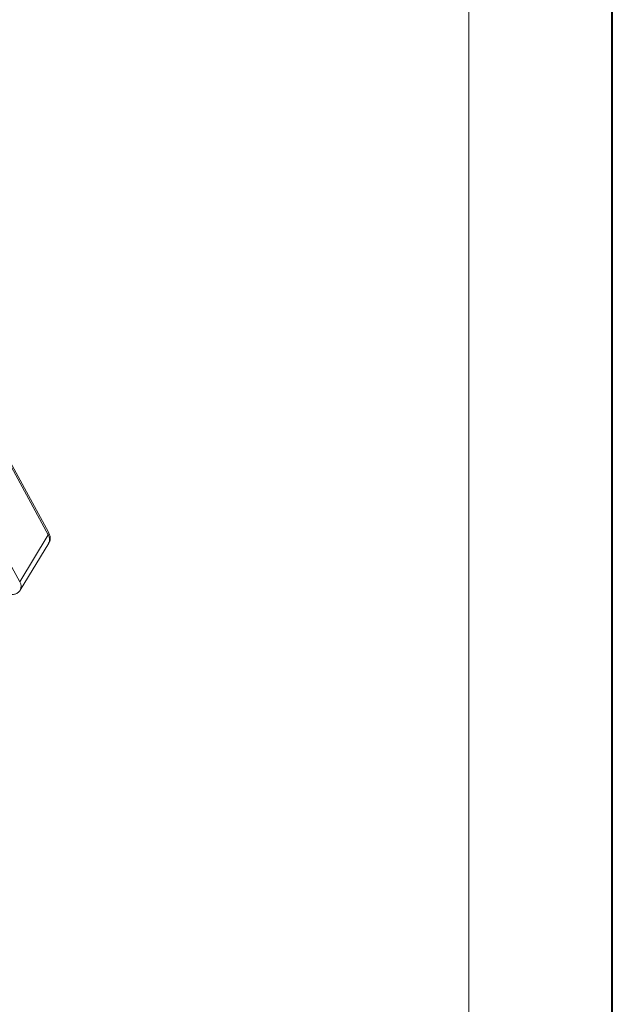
# Model space of a CAD drawing. Header units: millimetres. Extents: x -956 to 636, y -192 to 923.
# Tile 75 of 75: x 544 to 622, y 666 to 795. Entities that reach past the tile are written whole.
import ezdxf

# ---------------------------------------------------------------- set-up
doc = ezdxf.new("R2010")
doc.units = ezdxf.units.MM

msp = doc.modelspace()

# ---------------------------------------------------------------- linework, layer by layer
at = {"color": 7, "lineweight": 40}
msp.add_line((621.839, -192.306), (621.839, 923.349), dxfattribs=at)
at = {"color": 7, "lineweight": 13}
msp.add_line((603.057, -173.524), (603.057, 904.567), dxfattribs=at)
at = {"color": 7, "linetype": 'Continuous', "lineweight": 15}
for p, q in [((531.258, 758.141), (548.088, 727.379)), ((548.131, 727.73), (531.301, 758.492)), ((544.353, 721.241), (527.523, 752.003)), ((548.088, 727.379), (544.353, 721.241)), ((544.434, 720.182), (548.169, 726.32))]:
    msp.add_line(p, q, dxfattribs=at)
for centre, radius, start, end in [((547.805, 727.591), 0.354, 323.05751, 22.98806), ((547.235, 726.782), 1.041, 333.69619, 34.9817), ((543.504, 720.645), 1.038, 332.99608, 35.04542)]:
    msp.add_arc(centre, radius, start, end, dxfattribs=at)
for points, knots in [([(548.141, 726.322), (548.194, 726.402), (548.339, 726.62), (548.36, 727.056), (548.281, 727.449), (548.158, 727.661), (548.121, 727.727)], [0, 0, 0, 0, 0.1933801, 0.5260321, 0.8537286, 1, 1, 1, 1]), ([(543.165, 719.569), (543.298, 719.573), (543.579, 719.581), (543.971, 719.727), (544.28, 719.933), (544.376, 720.124), (544.406, 720.184)], [0, 0, 0, 0, 0.2655875, 0.558647, 0.8640036, 1, 1, 1, 1])]:
    msp.add_open_spline(points, degree=3, knots=knots, dxfattribs=at)

doc.saveas('drawing.dxf')
